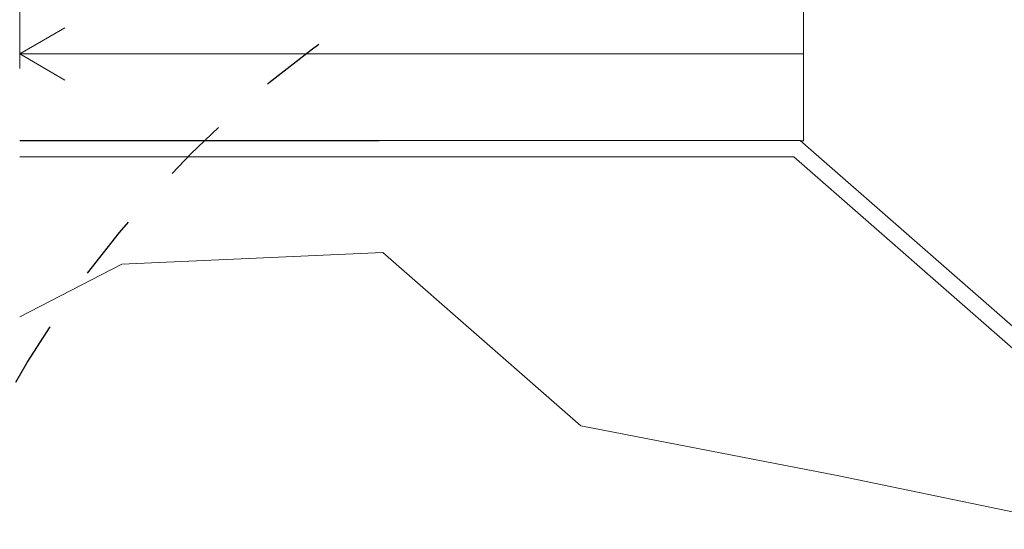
# Model space of a CAD drawing. Header units: metres. Extents: x -373759 to -373409, y 810976 to 811228.
# Tile 15 of 153: x -373684 to -373669, y 811123 to 811131. Entities that reach past the tile are written whole.
import ezdxf

# ---------------------------------------------------------------- set-up
doc = ezdxf.new("R2010")
doc.units = ezdxf.units.M
doc.header["$XCLIPFRAME"] = 2
doc.linetypes.add('TRAÇO 1mm', pattern=[2, 1, -1])
for name, color, linetype, lineweight, true_color in [('A-DETL', 7, 'Continuous', 5, 0x00a600), ('BASE ALAMEDA JULIO MULLER 1_explodidoR01_dwg', 7, 'Continuous', 5, 0x767676), ('Curva_Intermediária', 7, 'Continuous', 9, 0x656565)]:
    doc.layers.add(name, color=color, linetype=linetype, lineweight=lineweight, true_color=true_color)
for name, color, linetype, lineweight in [('A-FLOR', 7, 'Continuous', 5), ('A-FLOR-LEVL', 7, 'Continuous', 5), ('I-WALL', 7, 'Continuous', 5)]:
    doc.layers.add(name, color=color, linetype=linetype, lineweight=lineweight)
picture_1 = doc.add_image_def('image1.jpg', size_in_pixel=(999, 584))

# ---------------------------------------------------------------- blocks, each defined once
blk = doc.blocks.new('BASE ALAMEDA JULIO MULLER 1_explodidoR01_dwg-478056-PISTA INFERIOR PARTE 1')
at = {"layer": 'Curva_Intermediária', "color": 9, "lineweight": 5, "true_color": 0xc0c0c0, "flags": 128}
blk.add_lwpolyline([(-37420, 908202), (-38598, 908763), (-42159, 910619), (-45750, 912435), (-47943, 915811), (-51838, 916731), (-53562, 916384)], dxfattribs=at)

msp = doc.modelspace()

# ---------------------------------------------------------------- linework, layer by layer
at = {"color": 6, "linetype": 'TRAÇO 1mm', "lineweight": 30}
msp.add_circle((-373669.878, 811116.884), 16.912, dxfattribs=at)
at = {"layer": 'A-DETL', "color": 7}
for p, q in [((-373684.457, 811130.372), (-373683.765, 811130.772)), ((-373672.457, 811130.372), (-373684.457, 811130.372)), ((-373684.457, 811130.372), (-373683.765, 811129.972))]:
    msp.add_line(p, q, dxfattribs=at)
at = {"layer": 'A-FLOR'}
msp.add_line((-373684.457, 811130.149), (-373684.457, 811136.498), dxfattribs=at)
at = {"layer": 'A-FLOR-LEVL'}
for p, q in [((-373672.457, 811131.704), (-373672.457, 811129.041)), ((-373678.951, 811129.041), (-373684.457, 811129.041)), ((-373672.457, 811129.041), (-373672.503, 811129.041))]:
    msp.add_line(p, q, dxfattribs=at)
at = {"layer": 'I-WALL'}
for p, q in [((-373684.457, 811129.046), (-373672.889, 811129.046)), ((-373672.509, 811129.046), (-373672.889, 811129.046)), ((-373672.509, 811129.046), (-373666.529, 811123.819)), ((-373672.603, 811128.796), (-373684.457, 811128.796)), ((-373666.623, 811123.569), (-373672.603, 811128.796))]:
    msp.add_line(p, q, dxfattribs=at)

# ---------------------------------------------------------------- block references
at = {"layer": 'BASE ALAMEDA JULIO MULLER 1_explodidoR01_dwg', "color": 9, "true_color": 0xc0c0c0, "xscale": 0.0009999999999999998, "yscale": 0.0009999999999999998, "zscale": 0.0009999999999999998, "rotation": 15.8306522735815}
msp.add_blockref('BASE ALAMEDA JULIO MULLER 1_explodidoR01_dwg-478056-PISTA INFERIOR PARTE 1', (-373382.942, 810259.336), dxfattribs=at)

# ---------------------------------------------------------------- pictures from other files: only their frames are drawn
image = msp.add_image(picture_1, insert=(-373760.797, 810990.663), size_in_units=(351.808, 205.662))
image.set_boundary_path([(4.5384, 95.013), (998.5, 423.353)])
image.dxf.flags = 15

doc.saveas('drawing.dxf')
